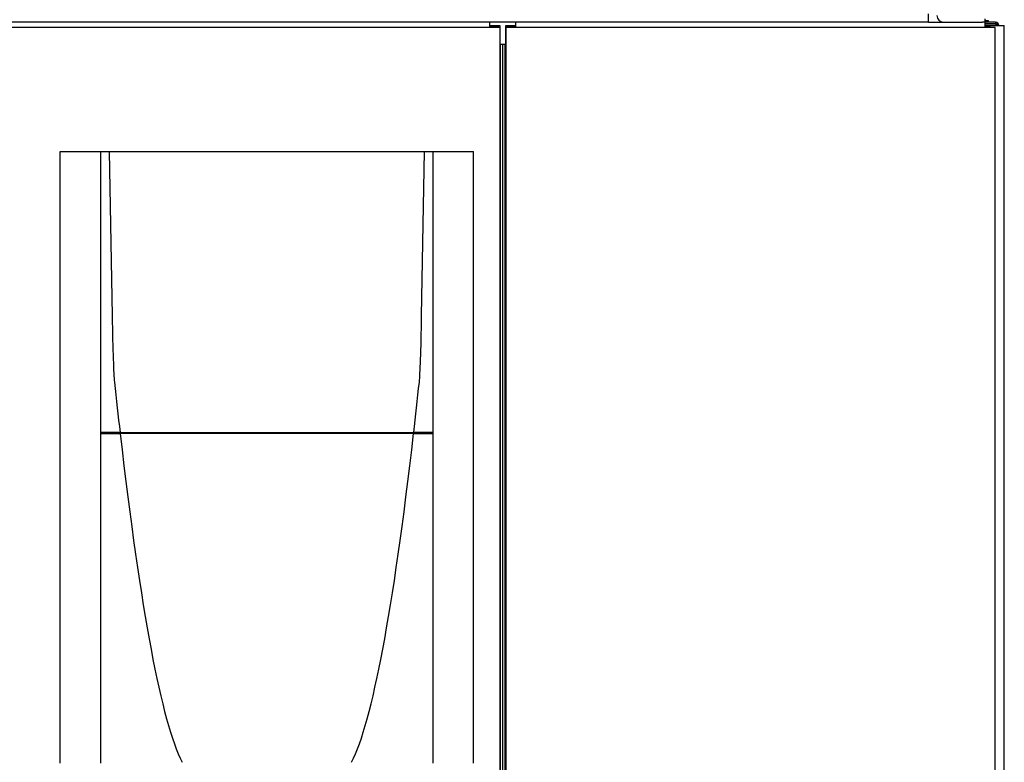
# Model space of a CAD drawing. Extents: x -72 to 51457, y 0 to 26838.
# Tile 187 of 203: x 16309 to 17500, y 13615 to 14514. Entities that reach past the tile are written whole.
import ezdxf

# ---------------------------------------------------------------- set-up
doc = ezdxf.new("R2010")
doc.units = 0
doc.header["$LTSCALE"] = 12
doc.linetypes.add('SOLID_THIN', pattern=[0])
doc.layers.get('0').update_dxf_attribs({"linetype": 'CONTINUOUS'})

# ---------------------------------------------------------------- blocks, each defined once
blk = doc.blocks.new('Vela_Seite')
at = {"color": 7, "linetype": 'SOLID_THIN', "lineweight": 25}
for p, q in [((17408.1, 14510.6), (17408.1, 14520.6)), ((17408.1, 14510.6), (15778.1, 14510.6)), ((16877.3, 14504.1), (16877.3, 14510.6)), ((16877.3, 14506.6), (16889.6, 14506.6)), ((16877.3, 14505.1), (16888.1, 14505.1)), ((16888.1, 14505.1), (16888.1, 14504.1)), ((16889.6, 14506.6), (16889.6, 14504.1)), ((16896.6, 14506.6), (16908.8, 14506.6)), ((16896.6, 14483.4), (16896.6, 14506.6)), ((16898.1, 14505.1), (16908.8, 14505.1)), ((16898.1, 14504.1), (16898.1, 14505.1)), ((16908.8, 14504.1), (16908.8, 14510.6)), ((17408.1, 14510.6), (17426.1, 14510.6)), ((17426.1, 14510.6), (17473.1, 14510.6)), ((17476.1, 14510.6), (17473.1, 14510.6)), ((17476.1, 14514.6), (17476.1, 14510.6)), ((17477.1, 14512.6), (17476.1, 14512.6)), ((17476.1, 14510.6), (17476.3, 14510.6)), ((17476.3, 14504.1), (17476.3, 14510.6)), ((17477.1, 14510.6), (17476.3, 14510.6)), ((17489.1, 14508.6), (17476.3, 14508.6)), ((17489.1, 14508.2), (17476.3, 14508.2)), ((17476.3, 14506.6), (17482.6, 14506.6)), ((17476.3, 14505.1), (17482.6, 14505.1)), ((17476.4, 14508.5), (17476.4, 14508.6)), ((17476.8, 14508.2), (17476.6, 14508.6)), ((17476.8, 14508.2), (17476.8, 14508.2)), ((17477.1, 14512.6), (17480.1, 14512.6)), ((17480.1, 14510.6), (17477.1, 14510.6)), ((17480.1, 14512.6), (17480.1, 14510.6)), ((17489.1, 14510.6), (17480.1, 14510.6)), ((17482.6, 14504.6), (17482.6, 14506.6)), ((17482.6, 14506.6), (17499.6, 14506.6)), ((17482.6, 14504.6), (17482.6, 14504.1)), ((17489.1, 14510.6), (17489.1, 14508.6)), ((17499.6, 14504.6), (17499.6, 14506.6)), ((17499.6, 12511.6), (17499.6, 14504.6)), ((16889.7, 14504.1), (16297.7, 14504.1)), ((16889.7, 12519.6), (16889.7, 14504.1)), ((16896.6, 14504.1), (16896.6, 12519.6)), ((17488.6, 14504.1), (16896.6, 14504.1)), ((17488.6, 12519.6), (17488.6, 14504.1)), ((16890.4, 14483.6), (16889.7, 14483.5)), ((16890.4, 12532.6), (16890.4, 14483.6)), ((16893.1, 14483.6), (16890.4, 14483.6)), ((16893.1, 12532.6), (16893.1, 14483.6)), ((16895.8, 14483.6), (16893.1, 14483.6)), ((16895.8, 12532.6), (16895.8, 14483.6)), ((16896.6, 14483.4), (16895.8, 14483.6)), ((16357.7, 13614.1), (16357.7, 14354.1)), ((16357.7, 14354.1), (16406.7, 14354.1)), ((16406.7, 13614.1), (16406.7, 14354.1)), ((16406.7, 14354.1), (16417.1, 14354.1)), ((16417.1, 14354.1), (16420.6, 14155.4)), ((16417.1, 14354.1), (16798.3, 14354.1)), ((16794.9, 14155.4), (16798.3, 14354.1)), ((16798.3, 14354.1), (16808.7, 14354.1)), ((16808.7, 13614.1), (16808.7, 14354.1)), ((16808.7, 14354.1), (16857.7, 14354.1)), ((16857.7, 13614.1), (16857.7, 14354.1)), ((16406.7, 14014.1), (16406.7, 14013.1)), ((16420.6, 14014.1), (16406.7, 14014.1)), ((16406.7, 14013.1), (16420.6, 14013.1)), ((16423.3, 14014.1), (16420.6, 14014.1)), ((16420.6, 14013.1), (16423.3, 14013.1)), ((16430.1, 14014.1), (16423.3, 14014.1)), ((16423.3, 14013.1), (16430.2, 14013.1)), ((16430.1, 14014.1), (16785.4, 14014.1)), ((16785.2, 14013.1), (16430.2, 14013.1)), ((16785.2, 14013.1), (16792.1, 14013.1)), ((16792.1, 14014.1), (16785.4, 14014.1)), ((16794.9, 14014.1), (16792.1, 14014.1)), ((16792.1, 14013.1), (16794.9, 14013.1)), ((16808.7, 14014.1), (16794.9, 14014.1)), ((16794.9, 14013.1), (16808.7, 14013.1)), ((16808.7, 14013.1), (16808.7, 14014.1))]:
    blk.add_line(p, q, dxfattribs=at)
blk.add_arc((17426.1, 14518.6), 8, 180, 270, dxfattribs=at)
for points in [[(17493.1, 14506.6), (17492.9, 14508), (17492.7, 14508.7), (17491.9, 14509.4), (17491.1, 14510.2), (17490.3, 14510.5), (17489.1, 14510.6)], [(17490.6, 14507.8), (17490.5, 14508.1), (17490.3, 14508.2), (17490, 14508.4), (17489.7, 14508.5), (17489.4, 14508.6), (17489.1, 14508.6)], [(17489.1, 14508.2), (17490.9, 14507.7), (17491.6, 14507.5), (17492.2, 14507.3), (17492.8, 14507), (17493, 14506.9), (17493.1, 14506.6)]]:
    blk.add_open_spline(points, degree=3, knots=[0, 0, 0, 0, 1, 1, 1, 2, 2, 2, 2], dxfattribs=at)
for points in [[(16420.6, 14155.4), (16421.3, 14112.9), (16422.3, 14084.9), (16423.3, 14075.2)], [(16792.1, 14075.2), (16793.2, 14084.9), (16794.1, 14112.9), (16794.9, 14155.4)], [(16423.3, 14075.2), (16425.6, 14054.1), (16427.9, 14033.8), (16430.1, 14014.1)], [(16785.4, 14014.1), (16787.6, 14033.8), (16789.9, 14054.1), (16792.1, 14075.2)], [(16430.2, 14013.1), (16455.1, 13797.5), (16480.1, 13664.6), (16505.2, 13615.1)], [(16710.2, 13615.1), (16735.4, 13664.6), (16760.4, 13797.5), (16785.2, 14013.1)]]:
    blk.add_open_spline(points, degree=3, dxfattribs=at)

msp = doc.modelspace()

# ---------------------------------------------------------------- block references
at = {"lineweight": 0}
msp.add_blockref('Vela_Seite', (0, 0), dxfattribs=at)

doc.saveas('drawing.dxf')
